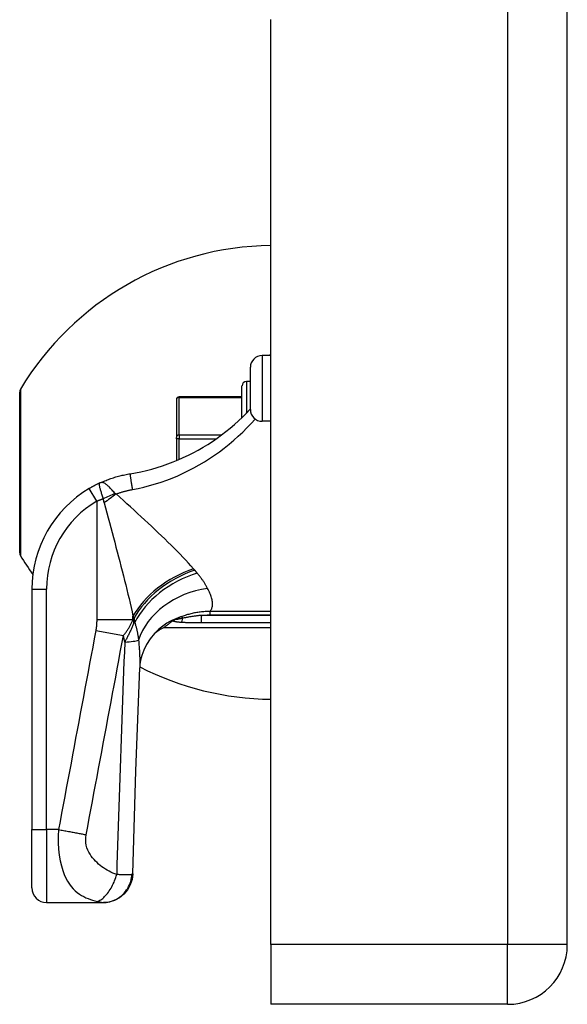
# Model space of a CAD drawing. Header units: inches. Extents: x 7 to 171, y 11 to 89.
# Tile 49 of 128: x 50.94 to 52.42, y 31.98 to 34.63. Entities that reach past the tile are written whole.
import ezdxf

# ---------------------------------------------------------------- set-up
doc = ezdxf.new("R2010")
doc.units = ezdxf.units.IN
doc.header["$MEASUREMENT"] = 0
doc.layers.add('Visible Edges(ANSI)', color=7, linetype='Continuous', lineweight=25)
doc.layers.add('Visible Tangent Edges(ANSI)', color=7, linetype='Continuous', lineweight=25)

msp = doc.modelspace()

# ---------------------------------------------------------------- linework, layer by layer
at = {"layer": 'Visible Edges(ANSI)'}
for p, q in [((52.4174, 32.1367), (52.4174, 67.6177)), ((51.6174, 32.1367), (51.6174, 34.6327)), ((51.6174, 33.7257), (51.5935, 33.7257)), ((51.6149, 33.7257), (51.6174, 33.7296)), ((51.562, 33.58), (51.562, 33.6942)), ((51.562, 33.6556), (51.5513, 33.6556)), ((51.5394, 33.5588), (51.5394, 33.6438)), ((50.9394, 33.194), (50.9394, 33.6275)), ((51.3623, 33.6062), (51.3623, 33.6067)), ((51.3623, 33.6062), (51.3623, 33.5045)), ((51.5394, 33.6145), (51.3702, 33.6145)), ((51.6174, 33.5485), (51.5935, 33.5485)), ((51.3623, 33.5011), (51.3623, 33.5045)), ((51.3623, 33.5011), (51.3623, 33.4424)), ((50.9725, 33.096), (50.9725, 32.447)), ((51.3292, 32.9926), (51.6174, 32.9926)), ((51.3518, 33.01), (51.3526, 33.0105)), ((50.9725, 32.2895), (50.9725, 32.447)), ((51.0119, 32.2501), (51.164, 32.2501)), ((51.164, 32.2501), (51.1652, 32.2501)), ((51.6174, 32.1367), (51.6174, 31.9757)), ((52.2564, 31.9757), (51.6174, 31.9757))]:
    msp.add_line(p, q, dxfattribs=at)
at = {"layer": 'Visible Edges(ANSI)', "flags": 128}
for points in [[(51.562, 33.582), (51.5615, 33.5815), (51.5611, 33.581), (51.5606, 33.5805), (51.5601, 33.58), (51.5597, 33.5795), (51.5592, 33.579), (51.5587, 33.5785), (51.5583, 33.578), (51.5578, 33.5775), (51.5573, 33.577), (51.5568, 33.5765), (51.5564, 33.576), (51.5559, 33.5755), (51.5554, 33.575), (51.5549, 33.5745), (51.5545, 33.574), (51.554, 33.5735), (51.5535, 33.573), (51.553, 33.5725), (51.5525, 33.572), (51.5521, 33.5715), (51.5516, 33.571), (51.5511, 33.5705), (51.5506, 33.57)], [(51.2372, 33.407), (51.252, 33.4096), (51.2668, 33.4126), (51.2814, 33.416), (51.296, 33.4197), (51.3105, 33.4239), (51.3249, 33.4285), (51.3391, 33.4334), (51.3532, 33.4388), (51.3672, 33.4445), (51.381, 33.4505), (51.3946, 33.457), (51.408, 33.4638), (51.4213, 33.4709), (51.4343, 33.4784), (51.4472, 33.4863), (51.4598, 33.4944), (51.4722, 33.5029), (51.4843, 33.5118), (51.4961, 33.5209), (51.5077, 33.5303), (51.519, 33.5399), (51.5299, 33.5498), (51.5404, 33.5598), (51.5506, 33.57)], [(51.156, 33.3823), (51.1593, 33.3837), (51.1625, 33.3851), (51.1658, 33.3865), (51.1691, 33.3879), (51.1724, 33.3892), (51.1757, 33.3905), (51.179, 33.3917), (51.1823, 33.3929), (51.1857, 33.3941), (51.1891, 33.3952), (51.1924, 33.3963), (51.1958, 33.3974), (51.1992, 33.3984), (51.2026, 33.3994), (51.2061, 33.4003), (51.2095, 33.4012), (51.2129, 33.402), (51.2164, 33.4029), (51.2198, 33.4036), (51.2233, 33.4044), (51.2268, 33.4051), (51.2302, 33.4058), (51.2337, 33.4064), (51.2372, 33.407)], [(51.156, 33.3823), (51.1548, 33.3817), (51.1536, 33.3812), (51.1525, 33.3806), (51.1512, 33.38), (51.15, 33.3794), (51.1488, 33.3788), (51.1476, 33.3782), (51.1464, 33.3776), (51.1452, 33.377), (51.144, 33.3764), (51.1428, 33.3758), (51.1416, 33.3752), (51.1404, 33.3745), (51.1392, 33.3739), (51.138, 33.3733), (51.1368, 33.3726), (51.1356, 33.3719), (51.1344, 33.3713), (51.1332, 33.3706), (51.132, 33.3699), (51.1308, 33.3693), (51.1296, 33.3686), (51.1284, 33.3679), (51.1272, 33.3672)], [(51.3292, 32.9926), (51.3292, 32.9926), (51.3293, 32.9927), (51.3295, 32.9929), (51.3298, 32.9931), (51.3302, 32.9934), (51.3306, 32.9937), (51.3311, 32.9942), (51.3317, 32.9946), (51.3324, 32.9952), (51.3332, 32.9958), (51.334, 32.9964), (51.3349, 32.9971), (51.3359, 32.9979), (51.337, 32.9987), (51.3381, 32.9996), (51.3394, 33.0006), (51.3407, 33.0016), (51.342, 33.0026), (51.3435, 33.0037), (51.345, 33.0049), (51.3466, 33.0061), (51.3483, 33.0073), (51.35, 33.0086), (51.3518, 33.01)], [(51.3526, 33.0105), (51.3528, 33.0107), (51.353, 33.0108), (51.3533, 33.011), (51.3535, 33.0112), (51.3538, 33.0114), (51.3541, 33.0115), (51.3544, 33.0117), (51.3547, 33.0119), (51.355, 33.0121), (51.3554, 33.0123), (51.3557, 33.0125), (51.3561, 33.0127), (51.3564, 33.0129), (51.3568, 33.0131), (51.3572, 33.0134), (51.3575, 33.0136), (51.3579, 33.0138), (51.3583, 33.014), (51.3587, 33.0141), (51.359, 33.0143), (51.3594, 33.0145), (51.3598, 33.0147), (51.3602, 33.0149), (51.3606, 33.0151)], [(51.3152, 32.9877), (51.3029, 32.9758), (51.2916, 32.9619), (51.2819, 32.9468), (51.2744, 32.9315), (51.2691, 32.9169), (51.2658, 32.9038), (51.264, 32.8926), (51.2633, 32.8835)], [(51.2445, 32.3273), (51.2532, 32.6053), (51.2633, 32.8835)], [(51.2445, 32.3273), (51.2426, 32.3121), (51.2378, 32.2976), (51.2303, 32.2843), (51.2205, 32.2726), (51.2085, 32.263), (51.195, 32.2559), (51.1803, 32.2516), (51.1652, 32.2501)]]:
    msp.add_lwpolyline(points, dxfattribs=at)
at = {"layer": 'Visible Edges(ANSI)'}
for centre, radius, start, end in [((51.627, 33.2229), 0.8, 90.6911, 148.9551), ((51.5935, 33.6942), 0.0315, 90, 180), ((51.5513, 33.6438), 0.0118, 90, 180), ((50.955, 33.6275), 0.0156, 148.9551, 180), ((51.3702, 33.6067), 0.00787, 90, 180), ((51.5935, 33.58), 0.0315, 180, 270), ((51.2875, 33.096), 0.315, 120.5805, 180), ((50.955, 33.194), 0.0156, 180, 211.0449), ((51.627, 33.5985), 0.8, 211.0449, 215.4001), ((51.422, 32.819), 0.1969, 118.1462, 127.2505), ((51.627, 33.5985), 0.8, 242.9667, 269.3089), ((51.0119, 32.2895), 0.0394, 180, 270), ((52.2564, 32.1367), 0.161, 270, 0)]:
    msp.add_arc(centre, radius, start, end, dxfattribs=at)
at = {"layer": 'Visible Tangent Edges(ANSI)'}
for p, q in [((52.2564, 67.6177), (52.2564, 32.1367)), ((51.5935, 33.7257), (51.5935, 33.5485)), ((51.5513, 33.6556), (51.5513, 33.5706)), ((50.9416, 33.6355), (50.9416, 33.1859)), ((51.3702, 33.6145), (51.3702, 33.613)), ((51.3702, 33.613), (51.5394, 33.613)), ((51.3702, 33.5114), (51.3702, 33.613)), ((51.3702, 33.5011), (51.3623, 33.5011)), ((51.3702, 33.5114), (51.3702, 33.5011)), ((51.4838, 33.5114), (51.3702, 33.5114)), ((51.3702, 33.5011), (51.4695, 33.5011)), ((51.3702, 33.4457), (51.3702, 33.5011)), ((51.1473, 33.3333), (51.1272, 33.3672)), ((51.1473, 33.3333), (51.1473, 33.0136)), ((50.9725, 33.096), (51.0119, 33.096)), ((51.0119, 32.447), (51.0119, 33.096)), ((51.2452, 33.0136), (51.2452, 33.0227)), ((51.3773, 33.022), (51.3791, 33.0171)), ((51.6174, 33.0248), (51.43, 33.0248)), ((51.43, 33.0057), (51.43, 33.0248)), ((51.4524, 33.0354), (51.4524, 33.0261)), ((51.6174, 33.0354), (51.4524, 33.0354)), ((51.4524, 33.0261), (51.6174, 33.0261)), ((51.1473, 33.0136), (51.2452, 33.0136)), ((51.2478, 33.0169), (51.2478, 33.0054)), ((51.2478, 33.0054), (51.2502, 33.0054)), ((51.43, 33.0057), (51.6174, 33.0057)), ((51.1449, 32.9846), (51.2194, 32.9706)), ((50.9725, 32.447), (51.0119, 32.447)), ((51.0444, 32.447), (51.0119, 32.447)), ((51.0119, 32.447), (51.0119, 32.2501)), ((52.2564, 32.1367), (51.6174, 32.1367)), ((52.4174, 32.1367), (52.2564, 32.1367)), ((52.2564, 31.9757), (52.2564, 32.1367))]:
    msp.add_line(p, q, dxfattribs=at)
at = {"layer": 'Visible Tangent Edges(ANSI)', "flags": 128}
for points in [[(51.2435, 33.3645), (51.2591, 33.3675), (51.2747, 33.3711), (51.2902, 33.375), (51.3056, 33.3795), (51.3209, 33.3843), (51.3361, 33.3897), (51.3511, 33.3955), (51.366, 33.4017), (51.3807, 33.4083), (51.3953, 33.4154), (51.4097, 33.4229), (51.4239, 33.4308), (51.4379, 33.4392), (51.4517, 33.4479), (51.4653, 33.4571), (51.4787, 33.4666), (51.4917, 33.4765), (51.5046, 33.4867), (51.5171, 33.4973), (51.5293, 33.5082), (51.5413, 33.5194), (51.5529, 33.5308), (51.5641, 33.5426), (51.575, 33.5545)], [(51.2372, 33.407), (51.2372, 33.4069), (51.2372, 33.4066), (51.2372, 33.4062), (51.2372, 33.4056), (51.2373, 33.4049), (51.2374, 33.4039), (51.2376, 33.4027), (51.2378, 33.4014), (51.238, 33.3999), (51.2382, 33.3982), (51.2385, 33.3963), (51.2388, 33.3942), (51.2391, 33.392), (51.2395, 33.3897), (51.2398, 33.3873), (51.2402, 33.3848), (51.2406, 33.3823), (51.241, 33.3797), (51.2414, 33.3771), (51.2418, 33.3745), (51.2423, 33.3719), (51.2427, 33.3694), (51.2431, 33.3669), (51.2435, 33.3645)], [(51.156, 33.3823), (51.1553, 33.3818), (51.1547, 33.3812), (51.1542, 33.3805), (51.154, 33.3797), (51.1539, 33.3788), (51.1538, 33.3777), (51.154, 33.3765), (51.1541, 33.3751), (51.1544, 33.3736), (51.1548, 33.372), (51.1552, 33.3702), (51.1557, 33.3683), (51.1562, 33.3664), (51.1568, 33.3643), (51.1575, 33.3621), (51.1582, 33.3598), (51.1589, 33.3575), (51.1596, 33.3551), (51.1604, 33.3526), (51.1612, 33.3501), (51.162, 33.3475), (51.1628, 33.3449), (51.1637, 33.3423), (51.1645, 33.3397)], [(51.1969, 33.3538), (51.195, 33.3559), (51.1931, 33.3581), (51.1912, 33.3603), (51.1893, 33.3624), (51.1875, 33.3645), (51.1856, 33.3665), (51.1838, 33.3685), (51.1819, 33.3704), (51.1801, 33.3722), (51.1783, 33.3739), (51.1766, 33.3755), (51.1748, 33.3769), (51.1731, 33.3783), (51.1714, 33.3795), (51.1698, 33.3805), (51.1681, 33.3814), (51.1665, 33.3822), (51.165, 33.3827), (51.1635, 33.3831), (51.162, 33.3834), (51.1605, 33.3834), (51.159, 33.3832), (51.1575, 33.3828), (51.156, 33.3823)], [(51.1998, 33.3525), (51.2016, 33.3531), (51.2034, 33.3538), (51.2052, 33.3544), (51.207, 33.355), (51.2088, 33.3556), (51.2106, 33.3562), (51.2124, 33.3568), (51.2142, 33.3574), (51.216, 33.3579), (51.2178, 33.3584), (51.2196, 33.359), (51.2214, 33.3595), (51.2232, 33.36), (51.2251, 33.3604), (51.2269, 33.3609), (51.2287, 33.3614), (51.2306, 33.3618), (51.2324, 33.3622), (51.2342, 33.3626), (51.2361, 33.363), (51.2379, 33.3634), (51.2398, 33.3638), (51.2416, 33.3641), (51.2435, 33.3645)], [(51.1473, 33.3333), (51.148, 33.3336), (51.1487, 33.3339), (51.1494, 33.3341), (51.1501, 33.3344), (51.1508, 33.3347), (51.1515, 33.335), (51.1522, 33.3352), (51.153, 33.3355), (51.1537, 33.3358), (51.1544, 33.336), (51.1551, 33.3363), (51.1558, 33.3366), (51.1565, 33.3368), (51.1573, 33.3371), (51.158, 33.3374), (51.1587, 33.3376), (51.1594, 33.3379), (51.1601, 33.3382), (51.1609, 33.3384), (51.1616, 33.3387), (51.1623, 33.3389), (51.163, 33.3392), (51.1638, 33.3395), (51.1645, 33.3397)], [(51.1645, 33.3397), (51.1646, 33.3392), (51.1646, 33.3387), (51.1647, 33.3382), (51.1648, 33.3377), (51.1649, 33.3372), (51.165, 33.3367), (51.1651, 33.3362), (51.1652, 33.3357), (51.1653, 33.3352), (51.1654, 33.3347), (51.1655, 33.3343), (51.1656, 33.3338), (51.1657, 33.3333), (51.1658, 33.3328), (51.1659, 33.3324), (51.166, 33.3319), (51.1662, 33.3314), (51.1663, 33.331), (51.1664, 33.3305), (51.1665, 33.33), (51.1666, 33.3296), (51.1667, 33.3291), (51.1669, 33.3287), (51.167, 33.3282)], [(51.1998, 33.3525), (51.1997, 33.3525), (51.1995, 33.3525), (51.1993, 33.3526), (51.1992, 33.3526), (51.199, 33.3527), (51.1988, 33.3527), (51.1987, 33.3527), (51.1986, 33.3528), (51.1984, 33.3528), (51.1983, 33.3529), (51.1981, 33.3529), (51.198, 33.353), (51.1979, 33.353), (51.1978, 33.3531), (51.1977, 33.3532), (51.1975, 33.3532), (51.1974, 33.3533), (51.1973, 33.3533), (51.1973, 33.3534), (51.1972, 33.3535), (51.1971, 33.3535), (51.197, 33.3536), (51.1969, 33.3537), (51.1969, 33.3538)], [(51.4085, 33.1505), (51.4017, 33.1582), (51.3947, 33.166), (51.3874, 33.1739), (51.3799, 33.1819), (51.3721, 33.1899), (51.3642, 33.198), (51.3561, 33.2062), (51.3478, 33.2145), (51.3394, 33.2228), (51.3308, 33.2311), (51.3221, 33.2396), (51.3132, 33.2481), (51.3042, 33.2566), (51.2951, 33.2652), (51.2859, 33.2738), (51.2766, 33.2825), (51.2672, 33.2911), (51.2577, 33.2999), (51.2482, 33.3086), (51.2386, 33.3174), (51.2289, 33.3261), (51.2193, 33.3349), (51.2096, 33.3437), (51.1998, 33.3525)], [(51.167, 33.3282), (51.1706, 33.315), (51.1743, 33.3017), (51.1779, 33.2884), (51.1815, 33.2751), (51.1851, 33.2619), (51.1887, 33.2486), (51.1922, 33.2355), (51.1958, 33.2223), (51.1993, 33.2092), (51.2027, 33.1962), (51.2061, 33.1832), (51.2095, 33.1703), (51.2128, 33.1574), (51.2161, 33.1447), (51.2193, 33.132), (51.2225, 33.1195), (51.2256, 33.107), (51.2286, 33.0946), (51.2316, 33.0823), (51.2345, 33.0701), (51.2373, 33.0581), (51.2401, 33.0461), (51.2427, 33.0344), (51.2452, 33.0227)], [(51.4119, 33.1467), (51.4117, 33.1468), (51.4116, 33.147), (51.4115, 33.1471), (51.4113, 33.1473), (51.4112, 33.1475), (51.411, 33.1476), (51.4109, 33.1478), (51.4108, 33.1479), (51.4106, 33.1481), (51.4105, 33.1483), (51.4103, 33.1484), (51.4102, 33.1486), (51.4101, 33.1488), (51.4099, 33.1489), (51.4098, 33.1491), (51.4096, 33.1492), (51.4095, 33.1494), (51.4093, 33.1496), (51.4092, 33.1497), (51.4091, 33.1499), (51.4089, 33.15), (51.4088, 33.1502), (51.4086, 33.1504), (51.4085, 33.1505)], [(51.4184, 33.1391), (51.4182, 33.1394), (51.4179, 33.1397), (51.4176, 33.14), (51.4174, 33.1403), (51.4171, 33.1407), (51.4168, 33.141), (51.4166, 33.1413), (51.4163, 33.1416), (51.416, 33.1419), (51.4157, 33.1422), (51.4155, 33.1425), (51.4152, 33.1429), (51.4149, 33.1432), (51.4147, 33.1435), (51.4144, 33.1438), (51.4141, 33.1441), (51.4138, 33.1444), (51.4136, 33.1448), (51.4133, 33.1451), (51.413, 33.1454), (51.4127, 33.1457), (51.4124, 33.146), (51.4122, 33.1463), (51.4119, 33.1467)], [(51.4466, 33.0978), (51.4458, 33.0994), (51.4449, 33.101), (51.444, 33.1027), (51.4431, 33.1043), (51.4421, 33.106), (51.4412, 33.1076), (51.4401, 33.1093), (51.4391, 33.111), (51.438, 33.1127), (51.4369, 33.1144), (51.4358, 33.1161), (51.4347, 33.1178), (51.4335, 33.1196), (51.4323, 33.1213), (51.431, 33.1231), (51.4297, 33.1248), (51.4284, 33.1266), (51.4271, 33.1284), (51.4257, 33.1301), (51.4243, 33.1319), (51.4229, 33.1337), (51.4214, 33.1355), (51.4199, 33.1373), (51.4184, 33.1391)], [(51.4524, 33.0354), (51.454, 33.0372), (51.4554, 33.039), (51.4566, 33.0409), (51.4576, 33.043), (51.4584, 33.045), (51.4591, 33.0472), (51.4596, 33.0494), (51.4599, 33.0517), (51.4601, 33.0541), (51.4601, 33.0566), (51.46, 33.0591), (51.4597, 33.0617), (51.4593, 33.0644), (51.4587, 33.0671), (51.458, 33.0699), (51.4572, 33.0727), (51.4563, 33.0757), (51.4552, 33.0787), (51.4541, 33.0817), (51.4528, 33.0848), (51.4514, 33.088), (51.4499, 33.0912), (51.4483, 33.0945), (51.4466, 33.0978)], [(51.2452, 33.0227), (51.2453, 33.0225), (51.2454, 33.0222), (51.2456, 33.022), (51.2457, 33.0218), (51.2458, 33.0215), (51.2459, 33.0213), (51.246, 33.021), (51.2461, 33.0208), (51.2462, 33.0205), (51.2463, 33.0203), (51.2464, 33.02), (51.2465, 33.0198), (51.2466, 33.0196), (51.2467, 33.0193), (51.2468, 33.0191), (51.2469, 33.0188), (51.247, 33.0186), (51.2471, 33.0183), (51.2472, 33.0181), (51.2474, 33.0179), (51.2475, 33.0176), (51.2476, 33.0174), (51.2477, 33.0171), (51.2478, 33.0169)], [(51.3773, 33.022), (51.3766, 33.0217), (51.3759, 33.0214), (51.3752, 33.0212), (51.3745, 33.0209), (51.3738, 33.0206), (51.3731, 33.0204), (51.3724, 33.0201), (51.3717, 33.0198), (51.371, 33.0195), (51.3703, 33.0193), (51.3696, 33.019), (51.3689, 33.0187), (51.3682, 33.0184), (51.3675, 33.0181), (51.3668, 33.0178), (51.3661, 33.0175), (51.3654, 33.0172), (51.3647, 33.0169), (51.364, 33.0166), (51.3633, 33.0163), (51.3626, 33.016), (51.3619, 33.0157), (51.3612, 33.0154), (51.3606, 33.0151)], [(51.4524, 33.0354), (51.4492, 33.0354), (51.446, 33.0353), (51.4428, 33.0352), (51.4396, 33.0351), (51.4364, 33.0348), (51.4332, 33.0346), (51.43, 33.0343), (51.4268, 33.0339), (51.4237, 33.0335), (51.4205, 33.033), (51.4173, 33.0325), (51.4142, 33.032), (51.4111, 33.0314), (51.4079, 33.0307), (51.4048, 33.03), (51.4017, 33.0293), (51.3986, 33.0285), (51.3955, 33.0277), (51.3924, 33.0269), (51.3894, 33.026), (51.3863, 33.025), (51.3833, 33.024), (51.3803, 33.023), (51.3773, 33.022)], [(51.43, 33.0248), (51.4278, 33.0246), (51.4255, 33.0244), (51.4233, 33.0242), (51.4211, 33.0239), (51.4189, 33.0237), (51.4167, 33.0234), (51.4145, 33.0232), (51.4123, 33.0229), (51.4101, 33.0226), (51.408, 33.0223), (51.4058, 33.022), (51.4037, 33.0216), (51.4016, 33.0213), (51.3994, 33.0209), (51.3973, 33.0206), (51.3952, 33.0202), (51.3932, 33.0198), (51.3911, 33.0195), (51.389, 33.0191), (51.387, 33.0187), (51.385, 33.0183), (51.383, 33.0179), (51.381, 33.0175), (51.3791, 33.0171)], [(51.43, 33.0248), (51.4309, 33.0249), (51.4319, 33.025), (51.4328, 33.0251), (51.4337, 33.0252), (51.4347, 33.0252), (51.4356, 33.0253), (51.4365, 33.0254), (51.4375, 33.0255), (51.4384, 33.0256), (51.4393, 33.0256), (51.4403, 33.0257), (51.4412, 33.0257), (51.4421, 33.0258), (51.4431, 33.0258), (51.444, 33.0259), (51.445, 33.0259), (51.4459, 33.026), (51.4468, 33.026), (51.4478, 33.026), (51.4487, 33.026), (51.4496, 33.0261), (51.4506, 33.0261), (51.4515, 33.0261), (51.4524, 33.0261)], [(51.1473, 33.0136), (51.1473, 33.0124), (51.1473, 33.0112), (51.1472, 33.01), (51.1472, 33.0088), (51.1472, 33.0075), (51.1471, 33.0063), (51.1471, 33.0051), (51.147, 33.0039), (51.147, 33.0027), (51.1469, 33.0015), (51.1468, 33.0003), (51.1467, 32.9991), (51.1466, 32.9979), (51.1465, 32.9967), (51.1464, 32.9955), (51.1463, 32.9942), (51.1461, 32.993), (51.146, 32.9918), (51.1458, 32.9906), (51.1457, 32.9894), (51.1455, 32.9882), (51.1453, 32.987), (51.1451, 32.9858), (51.1449, 32.9846)], [(51.2194, 32.9706), (51.2209, 32.9724), (51.2224, 32.9742), (51.2238, 32.976), (51.2252, 32.9778), (51.2265, 32.9796), (51.2278, 32.9814), (51.229, 32.9832), (51.2303, 32.985), (51.2314, 32.9868), (51.2326, 32.9886), (51.2337, 32.9904), (51.2347, 32.9922), (51.2358, 32.994), (51.2368, 32.9957), (51.2378, 32.9975), (51.2387, 32.9993), (51.2396, 33.0011), (51.2405, 33.0029), (51.2413, 33.0047), (51.2422, 33.0064), (51.243, 33.0082), (51.2438, 33.01), (51.2445, 33.0118), (51.2452, 33.0136)], [(51.2478, 33.0054), (51.2468, 33.0031), (51.2459, 33.0008), (51.245, 32.9985), (51.244, 32.9962), (51.243, 32.9939), (51.242, 32.9916), (51.241, 32.9894), (51.24, 32.9871), (51.239, 32.9849), (51.238, 32.9827), (51.237, 32.9805), (51.2359, 32.9783), (51.2349, 32.9761), (51.2338, 32.9739), (51.2328, 32.9718), (51.2317, 32.9697), (51.2306, 32.9675), (51.2295, 32.9654), (51.2285, 32.9633), (51.2274, 32.9612), (51.2263, 32.9591), (51.2252, 32.957), (51.2241, 32.955), (51.223, 32.9529)], [(51.2478, 33.0169), (51.2479, 33.0164), (51.248, 33.0159), (51.2481, 33.0154), (51.2482, 33.015), (51.2483, 33.0145), (51.2484, 33.014), (51.2485, 33.0135), (51.2486, 33.013), (51.2487, 33.0126), (51.2488, 33.0121), (51.2489, 33.0116), (51.249, 33.0111), (51.2491, 33.0107), (51.2492, 33.0102), (51.2493, 33.0097), (51.2494, 33.0092), (51.2495, 33.0088), (51.2496, 33.0083), (51.2497, 33.0078), (51.2498, 33.0073), (51.2499, 33.0069), (51.25, 33.0064), (51.2501, 33.0059), (51.2502, 33.0054)], [(51.2502, 33.0054), (51.2508, 33.0036), (51.2514, 33.0018), (51.2519, 32.9999), (51.2524, 32.9981), (51.2529, 32.9962), (51.2534, 32.9943), (51.2539, 32.9924), (51.2544, 32.9905), (51.2549, 32.9885), (51.2553, 32.9866), (51.2558, 32.9846), (51.2562, 32.9826), (51.2566, 32.9806), (51.257, 32.9786), (51.2574, 32.9766), (51.2578, 32.9745), (51.2581, 32.9725), (51.2585, 32.9704), (51.2588, 32.9684), (51.2591, 32.9663), (51.2594, 32.9642), (51.2597, 32.9621), (51.26, 32.96), (51.2603, 32.9579)], [(51.3526, 33.0105), (51.3532, 33.0102), (51.3539, 33.0099), (51.3546, 33.0097), (51.3554, 33.0094), (51.3563, 33.0092), (51.3571, 33.009), (51.3581, 33.0088), (51.359, 33.0086), (51.3599, 33.0084), (51.3609, 33.0082), (51.3619, 33.0081), (51.363, 33.0079), (51.364, 33.0078), (51.365, 33.0077), (51.3661, 33.0075), (51.3672, 33.0074), (51.3682, 33.0073), (51.3693, 33.0072), (51.3704, 33.0071), (51.3715, 33.007), (51.3726, 33.0069), (51.3737, 33.0069), (51.3748, 33.0068), (51.3759, 33.0067)], [(51.3791, 33.0171), (51.3777, 33.0168), (51.3763, 33.0165), (51.375, 33.0162), (51.3736, 33.016), (51.3723, 33.0157), (51.371, 33.0154), (51.3697, 33.0152), (51.3685, 33.0149), (51.3673, 33.0147), (51.3661, 33.0145), (51.365, 33.0142), (51.3639, 33.0141), (51.3629, 33.0139), (51.362, 33.0138), (51.3611, 33.0137), (51.3604, 33.0136), (51.3598, 33.0136), (51.3594, 33.0136), (51.3591, 33.0137), (51.359, 33.0139), (51.3592, 33.0141), (51.3595, 33.0144), (51.3599, 33.0148), (51.3606, 33.0151)], [(51.3759, 33.0067), (51.3782, 33.0066), (51.3804, 33.0065), (51.3826, 33.0064), (51.3849, 33.0063), (51.3871, 33.0062), (51.3893, 33.0061), (51.3916, 33.0061), (51.3939, 33.006), (51.3961, 33.006), (51.3984, 33.0059), (51.4006, 33.0059), (51.4029, 33.0059), (51.4051, 33.0058), (51.4074, 33.0058), (51.4097, 33.0058), (51.4119, 33.0058), (51.4142, 33.0058), (51.4164, 33.0058), (51.4187, 33.0058), (51.421, 33.0057), (51.4232, 33.0057), (51.4255, 33.0057), (51.4277, 33.0057), (51.43, 33.0057)], [(51.1449, 32.9846), (51.1407, 32.9621), (51.1365, 32.9396), (51.1323, 32.9173), (51.1281, 32.8949), (51.1239, 32.8725), (51.1197, 32.8501), (51.1155, 32.8277), (51.1113, 32.8053), (51.1072, 32.7829), (51.103, 32.7605), (51.0988, 32.7381), (51.0946, 32.7157), (51.0904, 32.6933), (51.0862, 32.6709), (51.082, 32.6485), (51.0779, 32.6261), (51.0737, 32.6037), (51.0695, 32.5813), (51.0653, 32.559), (51.0611, 32.5366), (51.0569, 32.5142), (51.0527, 32.4917), (51.0486, 32.4693), (51.0444, 32.447)], [(51.1189, 32.4331), (51.1231, 32.4554), (51.1273, 32.4778), (51.1315, 32.5003), (51.1357, 32.5226), (51.1399, 32.545), (51.144, 32.5674), (51.1482, 32.5898), (51.1524, 32.6122), (51.1566, 32.6346), (51.1608, 32.657), (51.165, 32.6794), (51.1692, 32.7018), (51.1733, 32.7242), (51.1775, 32.7466), (51.1817, 32.769), (51.1859, 32.7914), (51.1901, 32.8138), (51.1943, 32.8361), (51.1985, 32.8585), (51.2026, 32.8809), (51.2068, 32.9033), (51.211, 32.9257), (51.2152, 32.9482), (51.2194, 32.9706)], [(51.223, 32.9529), (51.2219, 32.9268), (51.2209, 32.9006), (51.2199, 32.8745), (51.2189, 32.8484), (51.2179, 32.8222), (51.2169, 32.7961), (51.2159, 32.7699), (51.2149, 32.7438), (51.214, 32.7177), (51.213, 32.6915), (51.2121, 32.6654), (51.2112, 32.6393), (51.2103, 32.6131), (51.2094, 32.587), (51.2085, 32.5609), (51.2077, 32.5347), (51.2068, 32.5086), (51.206, 32.4825), (51.2052, 32.4563), (51.2044, 32.4302), (51.2036, 32.4041), (51.2028, 32.3779), (51.202, 32.3518), (51.2012, 32.3257)], [(51.2603, 32.9579), (51.2606, 32.9544), (51.2609, 32.951), (51.2612, 32.9476), (51.2614, 32.9442), (51.2617, 32.9408), (51.2619, 32.9375), (51.2622, 32.9342), (51.2624, 32.9309), (51.2626, 32.9277), (51.2628, 32.9245), (51.2629, 32.9213), (51.2631, 32.9182), (51.2632, 32.9151), (51.2633, 32.912), (51.2634, 32.909), (51.2635, 32.906), (51.2635, 32.9031), (51.2636, 32.9002), (51.2636, 32.8973), (51.2636, 32.8944), (51.2635, 32.8916), (51.2635, 32.8889), (51.2634, 32.8862), (51.2633, 32.8835)], [(51.0444, 32.447), (51.0436, 32.429), (51.0437, 32.4111), (51.0446, 32.3939), (51.0463, 32.3777), (51.0488, 32.3627), (51.0519, 32.3491), (51.0555, 32.3369), (51.0595, 32.326), (51.0639, 32.3163), (51.0685, 32.3076), (51.0734, 32.3), (51.0785, 32.2933), (51.0838, 32.2873), (51.0893, 32.282), (51.0948, 32.2773), (51.1005, 32.2732), (51.1063, 32.2695), (51.1122, 32.2662), (51.1181, 32.2634), (51.1241, 32.2608), (51.1301, 32.2586), (51.1362, 32.2566), (51.1424, 32.255), (51.1486, 32.2535)], [(51.0444, 32.447), (51.0477, 32.4464), (51.0511, 32.4458), (51.0544, 32.4452), (51.0577, 32.4446), (51.0611, 32.444), (51.0644, 32.4434), (51.0677, 32.4428), (51.0711, 32.4422), (51.0744, 32.4416), (51.0776, 32.441), (51.0809, 32.4404), (51.0841, 32.4398), (51.0873, 32.4392), (51.0904, 32.4386), (51.0935, 32.438), (51.0966, 32.4375), (51.0996, 32.4369), (51.1025, 32.4363), (51.1054, 32.4357), (51.1082, 32.4352), (51.111, 32.4346), (51.1137, 32.4341), (51.1163, 32.4336), (51.1189, 32.4331)], [(51.2012, 32.3257), (51.1959, 32.3276), (51.1907, 32.3298), (51.1855, 32.3322), (51.1805, 32.3348), (51.1756, 32.3375), (51.1707, 32.3405), (51.166, 32.3436), (51.1614, 32.3469), (51.1569, 32.3504), (51.1524, 32.3541), (51.1482, 32.358), (51.144, 32.362), (51.14, 32.3663), (51.1362, 32.3709), (51.1325, 32.3757), (51.1292, 32.3808), (51.1261, 32.3862), (51.1233, 32.392), (51.121, 32.3982), (51.1192, 32.4047), (51.118, 32.4116), (51.1176, 32.4186), (51.1178, 32.4258), (51.1189, 32.4331)], [(51.2445, 32.3273), (51.2445, 32.3273), (51.2445, 32.3272), (51.2445, 32.3272), (51.2444, 32.3271), (51.2444, 32.327), (51.2444, 32.327), (51.2443, 32.3269), (51.2443, 32.3269), (51.2442, 32.3268), (51.2442, 32.3268), (51.2441, 32.3267), (51.244, 32.3267), (51.244, 32.3266), (51.2439, 32.3266), (51.2438, 32.3265), (51.2437, 32.3265), (51.2436, 32.3264), (51.2435, 32.3264), (51.2434, 32.3263), (51.2432, 32.3263), (51.2431, 32.3262), (51.243, 32.3262), (51.2428, 32.3261), (51.2427, 32.3261)], [(51.1486, 32.2535), (51.1509, 32.2543), (51.1533, 32.2553), (51.1558, 32.2565), (51.1583, 32.258), (51.1609, 32.2597), (51.1635, 32.2616), (51.1661, 32.2638), (51.1687, 32.2663), (51.1713, 32.2689), (51.1739, 32.2718), (51.1764, 32.2749), (51.1789, 32.2781), (51.1813, 32.2816), (51.1837, 32.2852), (51.1859, 32.289), (51.1881, 32.2928), (51.1902, 32.2968), (51.1921, 32.3009), (51.194, 32.305), (51.1957, 32.3091), (51.1973, 32.3133), (51.1987, 32.3175), (51.2, 32.3216), (51.2012, 32.3257)], [(51.164, 32.2501), (51.1685, 32.2503), (51.173, 32.2507), (51.1777, 32.2514), (51.1824, 32.2524), (51.1871, 32.2538), (51.1918, 32.2554), (51.1964, 32.2574), (51.201, 32.2598), (51.2054, 32.2624), (51.2097, 32.2654), (51.2139, 32.2686), (51.2178, 32.2722), (51.2215, 32.276), (51.2249, 32.28), (51.2281, 32.2842), (51.2309, 32.2886), (51.2335, 32.2932), (51.2357, 32.2978), (51.2376, 32.3025), (51.2392, 32.3073), (51.2405, 32.312), (51.2415, 32.3168), (51.2422, 32.3215), (51.2427, 32.3261)], [(51.2427, 32.3261), (51.242, 32.3259), (51.2412, 32.3257), (51.2403, 32.3255), (51.2393, 32.3254), (51.2381, 32.3253), (51.2369, 32.3252), (51.2356, 32.3251), (51.2341, 32.325), (51.2326, 32.3249), (51.2309, 32.3249), (51.2291, 32.3249), (51.2272, 32.3249), (51.2253, 32.3249), (51.2234, 32.3249), (51.2216, 32.3249), (51.2196, 32.325), (51.2176, 32.325), (51.2155, 32.3251), (51.2134, 32.3252), (51.2111, 32.3253), (51.2088, 32.3254), (51.2064, 32.3255), (51.2038, 32.3256), (51.2012, 32.3257)], [(51.1486, 32.2535), (51.1494, 32.2533), (51.1503, 32.2532), (51.1511, 32.253), (51.1519, 32.2528), (51.1527, 32.2526), (51.1535, 32.2524), (51.1542, 32.2522), (51.155, 32.252), (51.1557, 32.2519), (51.1564, 32.2517), (51.1571, 32.2515), (51.1578, 32.2513), (51.1585, 32.2512), (51.1592, 32.251), (51.1598, 32.2508), (51.1604, 32.2507), (51.161, 32.2506), (51.1615, 32.2505), (51.162, 32.2504), (51.1625, 32.2503), (51.1629, 32.2502), (51.1633, 32.2502), (51.1637, 32.2501), (51.164, 32.2501)]]:
    msp.add_lwpolyline(points, dxfattribs=at)
at = {"layer": 'Visible Tangent Edges(ANSI)'}
msp.add_arc((51.2875, 33.096), 0.2756, 120.5805, 180, dxfattribs=at)
for centre, major_axis, ratio, start_param, end_param in [((51.3702, 33.6062), (-0.00787, 0), 0.872144, 4.712389, 6.283185), ((51.3702, 33.5045), (-0.00787, 0), 0.872144, 4.712389, 6.283185), ((51.1932, 33.3397), (-0.1808, -0.0778), 0.058123, 4.666855, 4.846581), ((51.1998, 33.3282), (-0.1588, -0.1164), 0.099559, 4.639553, 4.847409), ((51.4085, 33.0227), (-0.1707, -0.0981), 0.594817, 4.382906, 5.514832), ((51.4119, 33.0169), (-0.1702, -0.0989), 0.604176, 4.374903, 5.517504), ((51.4184, 33.0054), (0.1716, 0.0965), 0.627605, 1.231527, 2.411005), ((51.4466, 32.9429), (-0.1863, -0.0635), 0.76978, 4.456044, 5.771273), ((51.4442, 32.839), (-0.129, 0.1487), 0.924855, 5.892344, 6.283185), ((50.7527, 29.4935), (0.3833, 3.6723), 0.123492, 5.999185, 6.006887), ((51.3759, 33.0257), (-0.0011, -0.0197), 0.203793, 0.278045, 1.130973), ((50.8521, 29.4749), (0.2797, 3.6726), 0.09119, 5.963131, 5.978489), ((51.1484, 32.9669), (0.118, -0.0048), 0.119705, 5.400993, 5.962795)]:
    msp.add_ellipse(centre, major_axis=major_axis, ratio=ratio, start_param=start_param, end_param=end_param, dxfattribs=at)

doc.saveas('drawing.dxf')
